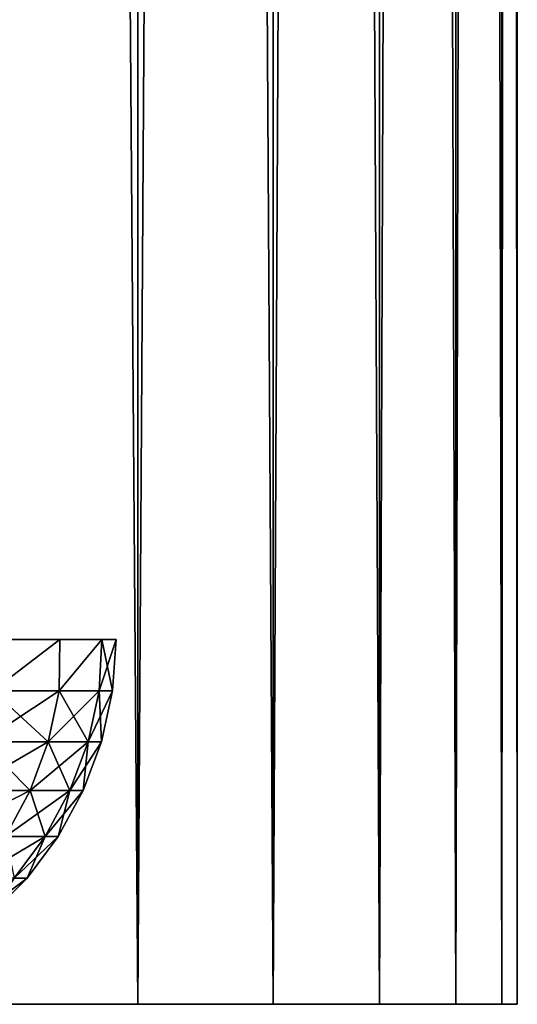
# Model space of a CAD drawing. Header units: millimetres. Extents: x -99 to 221, y -61 to 39.
# Tile 156 of 256: x 11.64 to 13, y -36.8 to -34.1. Entities that reach past the tile are written whole.
import ezdxf

# ---------------------------------------------------------------- set-up
doc = ezdxf.new("R2010")
doc.units = ezdxf.units.MM
doc.header["$LTSCALE"] = 33.374815
for name, color, linetype in [('1', 7, 'CONTINUOUS'), ('2', 7, 'CONTINUOUS'), ('3', 7, 'CONTINUOUS'), ('8', 7, 'CONTINUOUS'), ('9', 7, 'CONTINUOUS')]:
    doc.layers.add(name, color=color, linetype=linetype)

msp = doc.modelspace()

# ---------------------------------------------------------------- linework, layer by layer
at = {"layer": '1', "color": 7, "linetype": 'Continuous'}
for points in [[(11.5109, 23, -6.0414), (11.9597, 23, -5.0956), (11.5109, -36.8, -6.0414), (11.5109, 23, -6.0414)], [(11.5109, -36.8, -6.0414), (11.9597, 23, -5.0956), (11.9597, -36.8, -5.0956), (11.5109, -36.8, -6.0414)], [(11.9597, 23, -5.0956), (12.331, 23, -4.1167), (11.9597, -36.8, -5.0956), (11.9597, 23, -5.0956)], [(11.9597, -36.8, -5.0956), (12.331, 23, -4.1167), (12.331, -36.8, -4.1167), (11.9597, -36.8, -5.0956)], [(12.331, 23, -4.1167), (12.6222, 23, -3.1111), (12.331, -36.8, -4.1167), (12.331, 23, -4.1167)], [(12.331, -36.8, -4.1167), (12.6222, 23, -3.1111), (12.6222, -36.8, -3.1111), (12.331, -36.8, -4.1167)], [(12.6222, 23, -3.1111), (12.8317, 23, -2.0853), (12.6222, -36.8, -3.1111), (12.6222, 23, -3.1111)], [(12.6222, -36.8, -3.1111), (12.8317, 23, -2.0853), (12.8317, -36.8, -2.0853), (12.6222, -36.8, -3.1111)], [(12.8317, 23, -2.0853), (12.9578, 23, -1.0461), (12.8317, -36.8, -2.0853), (12.8317, 23, -2.0853)], [(12.8317, -36.8, -2.0853), (12.9578, 23, -1.0461), (12.9578, -36.8, -1.046), (12.8317, -36.8, -2.0853)], [(12.9578, 23, -1.0461), (13, 23), (12.9578, -36.8, -1.046), (12.9578, 23, -1.0461)], [(12.9578, -36.8, -1.046), (13, 23), (13, -36.8), (12.9578, -36.8, -1.046)]]:
    msp.add_3dface(points, dxfattribs=at)
at = {"layer": '2', "color": 7, "linetype": 'Continuous'}
for points in [[(11.9597, -36.8, 5.0956), (11.5109, 23, 6.0414), (11.5109, -36.8, 6.0414), (11.9597, -36.8, 5.0956)], [(11.9597, 23, 5.0956), (11.5109, 23, 6.0414), (11.9597, -36.8, 5.0956), (11.9597, 23, 5.0956)], [(12.331, -36.8, 4.1167), (11.9597, 23, 5.0956), (11.9597, -36.8, 5.0956), (12.331, -36.8, 4.1167)], [(12.331, 23, 4.1167), (11.9597, 23, 5.0956), (12.331, -36.8, 4.1167), (12.331, 23, 4.1167)], [(12.6222, -36.8, 3.1111), (12.331, 23, 4.1167), (12.331, -36.8, 4.1167), (12.6222, -36.8, 3.1111)], [(12.6222, 23, 3.1111), (12.331, 23, 4.1167), (12.6222, -36.8, 3.1111), (12.6222, 23, 3.1111)], [(12.8317, 23, 2.0853), (12.6222, 23, 3.1111), (12.8317, -36.8, 2.0853), (12.8317, 23, 2.0853)], [(12.8317, -36.8, 2.0853), (12.6222, 23, 3.1111), (12.6222, -36.8, 3.1111), (12.8317, -36.8, 2.0853)], [(12.9578, 23, 1.0461), (12.8317, 23, 2.0853), (12.9578, -36.8, 1.046), (12.9578, 23, 1.0461)], [(12.9578, -36.8, 1.046), (12.8317, 23, 2.0853), (12.8317, -36.8, 2.0853), (12.9578, -36.8, 1.046)], [(13, -36.8), (12.9578, 23, 1.0461), (12.9578, -36.8, 1.046), (13, -36.8)], [(13, -36.8), (13, 23), (12.9578, 23, 1.0461), (13, -36.8)]]:
    msp.add_3dface(points, dxfattribs=at)
at = {"layer": '3', "color": 7, "linetype": 'Continuous'}
for points in [[(11.0397, -36.8, 4.7036), (11.9597, -36.8, 5.0956), (10.6255, -36.8, 5.5767), (11.0397, -36.8, 4.7036)], [(11.9597, -36.8, 5.0956), (11.5109, -36.8, 6.0414), (10.6255, -36.8, 5.5767), (11.9597, -36.8, 5.0956)], [(11.5109, -36.8, -6.0414), (11.9597, -36.8, -5.0956), (10.6255, -36.8, -5.5767), (11.5109, -36.8, -6.0414)], [(10.6255, -36.8, -5.5767), (11.9597, -36.8, -5.0956), (11.0397, -36.8, -4.7036), (10.6255, -36.8, -5.5767)], [(11.3824, -36.8, 3.8), (12.331, -36.8, 4.1167), (11.0397, -36.8, 4.7036), (11.3824, -36.8, 3.8)], [(12.331, -36.8, 4.1167), (11.9597, -36.8, 5.0956), (11.0397, -36.8, 4.7036), (12.331, -36.8, 4.1167)], [(11.9597, -36.8, -5.0956), (12.331, -36.8, -4.1167), (11.0397, -36.8, -4.7036), (11.9597, -36.8, -5.0956)], [(11.0397, -36.8, -4.7036), (12.331, -36.8, -4.1167), (11.3824, -36.8, -3.8), (11.0397, -36.8, -4.7036)], [(11.6513, -36.8, 2.8718), (12.6222, -36.8, 3.1111), (11.3824, -36.8, 3.8), (11.6513, -36.8, 2.8718)], [(12.6222, -36.8, 3.1111), (12.331, -36.8, 4.1167), (11.3824, -36.8, 3.8), (12.6222, -36.8, 3.1111)], [(12.331, -36.8, -4.1167), (12.6222, -36.8, -3.1111), (11.3824, -36.8, -3.8), (12.331, -36.8, -4.1167)], [(11.3824, -36.8, -3.8), (12.6222, -36.8, -3.1111), (11.6513, -36.8, -2.8718), (11.3824, -36.8, -3.8)], [(11.8446, -36.8, 1.925), (12.8317, -36.8, 2.0853), (11.6513, -36.8, 2.8718), (11.8446, -36.8, 1.925)], [(12.8317, -36.8, 2.0853), (12.6222, -36.8, 3.1111), (11.6513, -36.8, 2.8718), (12.8317, -36.8, 2.0853)], [(12.6222, -36.8, -3.1111), (12.8317, -36.8, -2.0853), (11.6513, -36.8, -2.8718), (12.6222, -36.8, -3.1111)], [(11.6513, -36.8, -2.8718), (12.8317, -36.8, -2.0853), (11.8446, -36.8, -1.925), (11.6513, -36.8, -2.8718)], [(11.9611, -36.8, 0.9656), (12.9578, -36.8, 1.046), (11.8446, -36.8, 1.925), (11.9611, -36.8, 0.9656)], [(12.9578, -36.8, 1.046), (12.8317, -36.8, 2.0853), (11.8446, -36.8, 1.925), (12.9578, -36.8, 1.046)], [(11.8446, -36.8, -1.925), (12.9578, -36.8, -1.046), (11.9611, -36.8, -0.9656), (11.8446, -36.8, -1.925)], [(12.8317, -36.8, -2.0853), (12.9578, -36.8, -1.046), (11.8446, -36.8, -1.925), (12.8317, -36.8, -2.0853)], [(12, -36.8), (12.9578, -36.8, 1.046), (11.9611, -36.8, 0.9656), (12, -36.8)], [(13, -36.8), (12, -36.8), (11.9611, -36.8, -0.9656), (13, -36.8)], [(12.9578, -36.8, -1.046), (13, -36.8), (11.9611, -36.8, -0.9656), (12.9578, -36.8, -1.046)], [(13, -36.8), (12.9578, -36.8, 1.046), (12, -36.8), (13, -36.8)]]:
    msp.add_3dface(points, dxfattribs=at)
at = {"layer": '8', "color": 3, "linetype": 'Continuous'}
for points in [[(11.7459, -35.8, -1.9089), (11.5615, -35.941, -2.7757), (11.5542, -35.8, -2.8479), (11.7459, -35.8, -1.9089)], [(11.7436, -35.941, -1.86), (11.5615, -35.941, -2.7757), (11.7459, -35.8, -1.9089), (11.7436, -35.941, -1.86)], [(11.8614, -35.8, -0.9576), (11.7436, -35.941, -1.86), (11.7459, -35.8, -1.9089), (11.8614, -35.8, -0.9576)], [(11.8534, -35.941, -0.9329), (11.7436, -35.941, -1.86), (11.8614, -35.8, -0.9576), (11.8534, -35.941, -0.9329)], [(11.9, -35.8), (11.8534, -35.941, -0.9329), (11.8614, -35.8, -0.9576), (11.9, -35.8)], [(11.89, -35.941), (11.8534, -35.941, -0.9329), (11.9, -35.8), (11.89, -35.941)], [(11.7138, -36.0806, -1.8553), (11.5321, -36.0806, -2.7686), (11.7436, -35.941, -1.86), (11.7138, -36.0806, -1.8553)], [(11.7436, -35.941, -1.86), (11.5321, -36.0806, -2.7686), (11.5615, -35.941, -2.7757), (11.7436, -35.941, -1.86)], [(11.8233, -36.0806, -0.9305), (11.7138, -36.0806, -1.8553), (11.8534, -35.941, -0.9329), (11.8233, -36.0806, -0.9305)], [(11.8534, -35.941, -0.9329), (11.7138, -36.0806, -1.8553), (11.7436, -35.941, -1.86), (11.8534, -35.941, -0.9329)], [(11.8598, -36.0806), (11.8233, -36.0806, -0.9305), (11.89, -35.941), (11.8598, -36.0806)], [(11.89, -35.941), (11.8233, -36.0806, -0.9305), (11.8534, -35.941, -0.9329), (11.89, -35.941)], [(11.7138, -36.0806, -1.8553), (11.4837, -36.2145, -2.757), (11.5321, -36.0806, -2.7686), (11.7138, -36.0806, -1.8553)], [(11.6646, -36.2145, -1.8475), (11.4837, -36.2145, -2.757), (11.7138, -36.0806, -1.8553), (11.6646, -36.2145, -1.8475)], [(11.8233, -36.0806, -0.9305), (11.6646, -36.2145, -1.8475), (11.7138, -36.0806, -1.8553), (11.8233, -36.0806, -0.9305)], [(11.7736, -36.2145, -0.9266), (11.6646, -36.2145, -1.8475), (11.8233, -36.0806, -0.9305), (11.7736, -36.2145, -0.9266)], [(11.81, -36.2145), (11.7736, -36.2145, -0.9266), (11.8598, -36.0806), (11.81, -36.2145)], [(11.8598, -36.0806), (11.7736, -36.2145, -0.9266), (11.8233, -36.0806, -0.9305), (11.8598, -36.0806)], [(11.6646, -36.2145, -1.8475), (11.4173, -36.3399, -2.741), (11.4837, -36.2145, -2.757), (11.6646, -36.2145, -1.8475)], [(11.5972, -36.3399, -1.8368), (11.4173, -36.3399, -2.741), (11.6646, -36.2145, -1.8475), (11.5972, -36.3399, -1.8368)], [(11.7736, -36.2145, -0.9266), (11.5972, -36.3399, -1.8368), (11.6646, -36.2145, -1.8475), (11.7736, -36.2145, -0.9266)], [(11.7055, -36.3399, -0.9212), (11.5972, -36.3399, -1.8368), (11.7736, -36.2145, -0.9266), (11.7055, -36.3399, -0.9212)], [(11.81, -36.2145), (11.7055, -36.3399, -0.9212), (11.7736, -36.2145, -0.9266), (11.81, -36.2145)], [(11.7417, -36.3399), (11.7055, -36.3399, -0.9212), (11.81, -36.2145), (11.7417, -36.3399)], [(11.6203, -36.4543, -0.9145), (11.5127, -36.4543, -1.8234), (11.7055, -36.3399, -0.9212), (11.6203, -36.4543, -0.9145)], [(11.7055, -36.3399, -0.9212), (11.5127, -36.4543, -1.8234), (11.5972, -36.3399, -1.8368), (11.7055, -36.3399, -0.9212)], [(11.6562, -36.4543), (11.6203, -36.4543, -0.9145), (11.7417, -36.3399), (11.6562, -36.4543)], [(11.7417, -36.3399), (11.6203, -36.4543, -0.9145), (11.7055, -36.3399, -0.9212), (11.7417, -36.3399)], [(11.5553, -36.5554), (11.5197, -36.5554, -0.9066), (11.6562, -36.4543), (11.5553, -36.5554)], [(11.6562, -36.4543), (11.5197, -36.5554, -0.9066), (11.6203, -36.4543, -0.9145), (11.6562, -36.4543)]]:
    msp.add_3dface(points, dxfattribs=at)
at = {"layer": '9', "color": 3, "linetype": 'Continuous'}
for points in [[(11.5542, -35.8, 2.8479), (11.5615, -35.941, 2.7757), (11.7459, -35.8, 1.9089), (11.5542, -35.8, 2.8479)], [(11.5615, -35.941, 2.7757), (11.7436, -35.941, 1.86), (11.7459, -35.8, 1.9089), (11.5615, -35.941, 2.7757)], [(11.7459, -35.8, 1.9089), (11.7436, -35.941, 1.86), (11.8614, -35.8, 0.9576), (11.7459, -35.8, 1.9089)], [(11.7436, -35.941, 1.86), (11.8534, -35.941, 0.9329), (11.8614, -35.8, 0.9576), (11.7436, -35.941, 1.86)], [(11.8534, -35.941, 0.9329), (11.89, -35.941), (11.8614, -35.8, 0.9576), (11.8534, -35.941, 0.9329)], [(11.89, -35.941), (11.9, -35.8), (11.8614, -35.8, 0.9576), (11.89, -35.941)], [(11.5321, -36.0806, 2.7686), (11.7138, -36.0806, 1.8553), (11.5615, -35.941, 2.7757), (11.5321, -36.0806, 2.7686)], [(11.5615, -35.941, 2.7757), (11.7138, -36.0806, 1.8553), (11.7436, -35.941, 1.86), (11.5615, -35.941, 2.7757)], [(11.7138, -36.0806, 1.8553), (11.8233, -36.0806, 0.9305), (11.7436, -35.941, 1.86), (11.7138, -36.0806, 1.8553)], [(11.7436, -35.941, 1.86), (11.8233, -36.0806, 0.9305), (11.8534, -35.941, 0.9329), (11.7436, -35.941, 1.86)], [(11.8233, -36.0806, 0.9305), (11.8598, -36.0806), (11.8534, -35.941, 0.9329), (11.8233, -36.0806, 0.9305)], [(11.8598, -36.0806), (11.89, -35.941), (11.8534, -35.941, 0.9329), (11.8598, -36.0806)], [(11.4837, -36.2145, 2.757), (11.6646, -36.2145, 1.8475), (11.5321, -36.0806, 2.7686), (11.4837, -36.2145, 2.757)], [(11.5321, -36.0806, 2.7686), (11.6646, -36.2145, 1.8475), (11.7138, -36.0806, 1.8553), (11.5321, -36.0806, 2.7686)], [(11.6646, -36.2145, 1.8475), (11.7736, -36.2145, 0.9266), (11.7138, -36.0806, 1.8553), (11.6646, -36.2145, 1.8475)], [(11.7138, -36.0806, 1.8553), (11.7736, -36.2145, 0.9266), (11.8233, -36.0806, 0.9305), (11.7138, -36.0806, 1.8553)], [(11.7736, -36.2145, 0.9266), (11.81, -36.2145), (11.8233, -36.0806, 0.9305), (11.7736, -36.2145, 0.9266)], [(11.81, -36.2145), (11.8598, -36.0806), (11.8233, -36.0806, 0.9305), (11.81, -36.2145)], [(11.4837, -36.2145, 2.757), (11.5972, -36.3399, 1.8368), (11.6646, -36.2145, 1.8475), (11.4837, -36.2145, 2.757)], [(11.5972, -36.3399, 1.8368), (11.7055, -36.3399, 0.9212), (11.6646, -36.2145, 1.8475), (11.5972, -36.3399, 1.8368)], [(11.6646, -36.2145, 1.8475), (11.7055, -36.3399, 0.9212), (11.7736, -36.2145, 0.9266), (11.6646, -36.2145, 1.8475)], [(11.7055, -36.3399, 0.9212), (11.7417, -36.3399), (11.7736, -36.2145, 0.9266), (11.7055, -36.3399, 0.9212)], [(11.7417, -36.3399), (11.81, -36.2145), (11.7736, -36.2145, 0.9266), (11.7417, -36.3399)], [(11.5972, -36.3399, 1.8368), (11.6203, -36.4543, 0.9145), (11.7055, -36.3399, 0.9212), (11.5972, -36.3399, 1.8368)], [(11.6203, -36.4543, 0.9145), (11.6562, -36.4543), (11.7055, -36.3399, 0.9212), (11.6203, -36.4543, 0.9145)], [(11.6562, -36.4543), (11.7417, -36.3399), (11.7055, -36.3399, 0.9212), (11.6562, -36.4543)], [(11.5553, -36.5554), (11.6562, -36.4543), (11.6203, -36.4543, 0.9145), (11.5553, -36.5554)]]:
    msp.add_3dface(points, dxfattribs=at)

doc.saveas('drawing.dxf')
